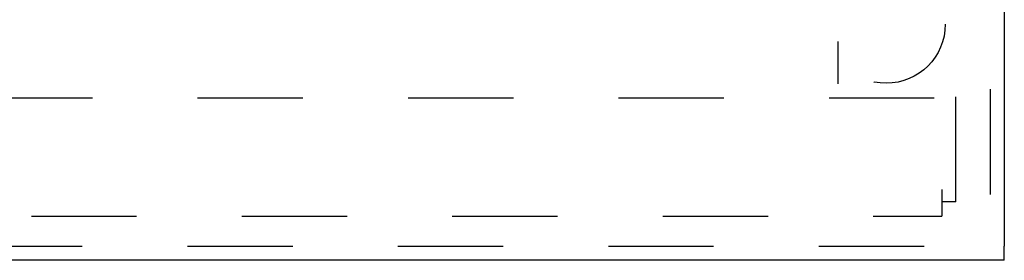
# Model space of a CAD drawing. Header units: inches. Extents: x 0 to 81, y 0 to 52.4.
# Tile 11 of 17: x 32 to 36.2, y 16.6 to 17.6. Entities that reach past the tile are written whole.
import ezdxf

# ---------------------------------------------------------------- set-up
doc = ezdxf.new("R2010")
doc.units = ezdxf.units.IN
doc.header["$LTSCALE"] = 4.452381
doc.header["$MEASUREMENT"] = 0
doc.linetypes.add('HIDDEN', pattern=[0.2, 0.1, -0.1])
doc.layers.add('DEFAULT_2', color=8, linetype='HIDDEN')
doc.layers.add('DOOR_ASSEMBLY', color=7, linetype='CONTINUOUS')

msp = doc.modelspace()

# ---------------------------------------------------------------- linework, layer by layer
at = {"layer": 'DEFAULT_2', "color": 8, "linetype": 'HIDDEN'}
for p, q in [((35.97, 16.8562), (35.97, 36.7362)), ((35.47, 36.2362), (35.47, 17.3562)), ((35.8787, 17.2962), (16.0612, 17.2962)), ((35.91, 16.9082), (35.91, 16.7962)), ((35.97, 16.8562), (35.91, 16.8562)), ((16.03, 16.7962), (35.91, 16.7962))]:
    msp.add_line(p, q, dxfattribs=at)
at = {"layer": 'DOOR_ASSEMBLY', "color": 8, "linetype": 'HIDDEN'}
for p, q in [((36.115, 36.9237), (36.115, 16.6687)), ((15.8, 16.6687), (36.175, 16.6687))]:
    msp.add_line(p, q, dxfattribs=at)
at = {"layer": 'DOOR_ASSEMBLY', "color": 3, "linetype": 'Continuous'}
for p, q in [((36.175, 36.9237), (36.175, 16.6687)), ((36.175, 16.6087), (15.8, 16.6087))]:
    msp.add_line(p, q, dxfattribs=at)
at = {"layer": 'DOOR_ASSEMBLY', "color": 7, "linetype": 'Continuous'}
msp.add_line((36.175, 16.6087), (36.175, 16.6687), dxfattribs=at)
at = {"layer": 'DOOR_ASSEMBLY', "color": 8, "linetype": 'HIDDEN'}
msp.add_circle((35.675, 17.6087), 0.25, dxfattribs=at)

doc.saveas('drawing.dxf')
